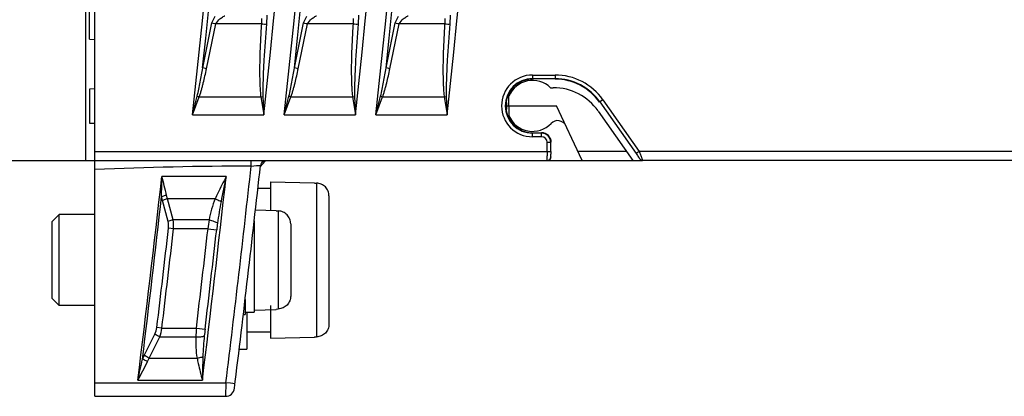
# Model space of a CAD drawing. Header units: millimetres. Extents: x 0 to 700, y 0 to 600.
# Tile 13 of 45: x 72 to 126, y 234 to 254. Entities that reach past the tile are written whole.
import ezdxf

# ---------------------------------------------------------------- set-up
doc = ezdxf.new("R2010")
doc.units = ezdxf.units.MM
doc.header["$LTSCALE"] = 39.111111
doc.layers.get('0').update_dxf_attribs({"linetype": 'CONTINUOUS'})
doc.layers.add('002_AXIS', color=7, linetype='CONTINUOUS')

msp = doc.modelspace()

# ---------------------------------------------------------------- linework, layer by layer
at = {"color": 7, "linetype": 'CONTINUOUS'}
for p, q in [((75.578, 246.56), (75.578, 364.56)), ((76.078, 233.61), (76.078, 270.192)), ((75.778, 253.216), (75.778, 258.003)), ((75.778, 253.216), (76.078, 253.2)), ((101.058, 250.56), (101.216, 250.56)), ((76.078, 250.502), (75.778, 250.486)), ((75.778, 250.486), (75.778, 248.606)), ((98.778, 249.56), (98.788, 250.102)), ((98.678, 249.383), (98.678, 249.735)), ((98.678, 249.56), (101.4, 249.56)), ((98.778, 249.56), (98.788, 249.017)), ((102.798, 246.56), (101.4, 249.56)), ((103.673, 249.28), (105.578, 246.56)), ((75.778, 248.606), (76.078, 248.611)), ((44.578, 246.56), (100.887, 246.56)), ((100.904, 246.56), (106.103, 246.56)), ((147.402, 246.56), (106.123, 246.56)), ((85.716, 245.396), (85.716, 243.829)), ((85.716, 245.396), (88.116, 245.342)), ((88.116, 245.342), (88.116, 245.323)), ((88.116, 245.323), (88.232, 245.32)), ((85.018, 245.046), (85.716, 245.046)), ((88.916, 244.617), (88.916, 237.576)), ((84.884, 243.848), (86.016, 243.822)), ((86.016, 243.822), (86.016, 243.793)), ((86.016, 243.793), (86.132, 243.79)), ((84.816, 243.251), (84.816, 238.225)), ((86.816, 243.08), (86.816, 239.119)), ((84.316, 238.225), (84.816, 238.225)), ((84.816, 238.35), (86.016, 238.377)), ((85.716, 238.596), (85.716, 236.796)), ((86.016, 238.406), (86.132, 238.409)), ((86.016, 238.406), (86.016, 238.377)), ((84.416, 237.146), (85.716, 237.146)), ((85.716, 236.796), (88.116, 236.851)), ((88.116, 236.87), (88.232, 236.872)), ((88.116, 236.87), (88.116, 236.851)), ((76.078, 233.61), (83.236, 233.61))]:
    msp.add_line(p, q, dxfattribs=at)
at = {"color": 9, "linetype": 'CONTINUOUS'}
for p, q in [((82.494, 254.115), (82.67, 254.488)), ((87.521, 254.114), (87.696, 254.488)), ((92.547, 254.114), (92.722, 254.487)), ((81.989, 251.647), (82.494, 254.115)), ((82.2, 251.595), (82.705, 254.063)), ((82.705, 254.063), (82.881, 254.296)), ((85.208, 254.063), (82.705, 254.063)), ((87.016, 251.647), (87.521, 254.114)), ((87.227, 251.595), (87.732, 254.063)), ((87.732, 254.063), (87.907, 254.296)), ((90.234, 254.063), (87.732, 254.063)), ((92.044, 251.647), (92.547, 254.114)), ((92.255, 251.595), (92.758, 254.063)), ((92.758, 254.063), (92.933, 254.296)), ((95.26, 254.063), (92.758, 254.063)), ((100.078, 251.256), (100.078, 251.032)), ((100.078, 251.256), (101.317, 251.256)), ((101.317, 251.256), (101.317, 251.032)), ((100.078, 251.056), (101.317, 251.056)), ((81.428, 249.061), (81.69, 250.098)), ((81.428, 249.061), (81.802, 250.056)), ((81.802, 250.056), (85.182, 250.056)), ((85.182, 250.056), (85.336, 249.061)), ((85.294, 250.074), (85.336, 249.061)), ((86.457, 249.061), (86.719, 250.098)), ((86.457, 249.061), (86.831, 250.056)), ((86.831, 250.056), (90.211, 250.056)), ((90.211, 250.056), (90.365, 249.061)), ((90.322, 250.074), (90.365, 249.061)), ((91.486, 249.061), (91.747, 250.098)), ((91.486, 249.061), (91.859, 250.056)), ((91.859, 250.056), (95.239, 250.056)), ((95.239, 250.056), (95.394, 249.061)), ((95.351, 250.074), (95.394, 249.061)), ((103.935, 249.893), (103.752, 249.765)), ((103.771, 249.778), (105.755, 246.945)), ((103.935, 249.893), (105.919, 247.06)), ((81.428, 249.061), (85.336, 249.061)), ((86.457, 249.061), (90.365, 249.061)), ((91.486, 249.061), (95.394, 249.061)), ((100.078, 247.863), (100.078, 248.086)), ((100.578, 248.063), (100.078, 248.063)), ((100.578, 247.863), (100.078, 247.863)), ((100.578, 247.863), (100.578, 248.086)), ((100.882, 247.06), (100.882, 247.56)), ((100.882, 247.56), (101.082, 247.56)), ((101.082, 247.06), (101.082, 247.56)), ((76.078, 247.06), (101.082, 247.06)), ((102.561, 247.068), (105.222, 247.068)), ((105.919, 247.06), (105.755, 246.945)), ((147.402, 247.06), (105.919, 247.06)), ((84.651, 246.258), (84.948, 246.278)), ((84.948, 246.278), (85.061, 246.286)), ((85.061, 246.286), (85.158, 246.293)), ((101.104, 246.76), (101.087, 246.76)), ((105.959, 246.645), (105.939, 246.645)), ((83.279, 245.675), (79.747, 245.675)), ((88.232, 245.32), (88.232, 236.872)), ((80.058, 244.462), (80.01, 244.647)), ((79.782, 244.372), (79.735, 244.575)), ((80.09, 243.209), (79.782, 244.372)), ((80.365, 243.298), (80.058, 244.462)), ((82.676, 244.462), (80.058, 244.462)), ((86.132, 243.79), (86.132, 238.409)), ((82.338, 243.298), (80.365, 243.298)), ((80.391, 242.813), (80.116, 242.845)), ((82.281, 242.813), (80.391, 242.813)), ((82.281, 242.813), (82.757, 242.759)), ((79.752, 237.356), (79.477, 237.389)), ((79.752, 237.356), (81.644, 237.356)), ((81.644, 237.356), (82.119, 237.299)), ((78.786, 235.861), (79.366, 237.025)), ((79.061, 235.707), (79.641, 236.871)), ((79.641, 236.871), (81.615, 236.871)), ((78.691, 235.659), (78.786, 235.861)), ((78.966, 235.522), (79.061, 235.707)), ((79.061, 235.707), (81.682, 235.707)), ((76.078, 234.36), (83.267, 234.36)), ((78.437, 234.494), (81.973, 234.494)), ((83.267, 234.36), (83.236, 233.61)), ((83.515, 234.329), (83.267, 234.36)), ((83.763, 234.299), (83.515, 234.329))]:
    msp.add_line(p, q, dxfattribs=at)
for centre, radius, start, end in [((-944.922, 360.06), 1032.334, 353.827505, 359.97218), ((-944.922, 360.06), 1036.22, 353.850742, 359.972285), ((-944.922, 360.06), 1037.334, 353.857371, 359.972314), ((-944.922, 360.06), 1041.22, 353.880384, 359.972418), ((-944.922, 360.06), 1042.334, 353.88695, 359.972447), ((-944.922, 360.06), 1046.22, 353.909741, 359.97255), ((-944.922, 360.06), 1032.617, 353.973519, 359.829958), ((-944.922, 360.06), 1037.617, 354.00266, 359.830777), ((-944.922, 360.06), 1042.617, 354.03152, 359.831589), ((100.078, 249.56), 1.697, 90, 270), ((101.317, 248.06), 3.196, 35, 90), ((100.078, 249.56), 1.497, 90, 270), ((101.317, 248.06), 2.997, 35, 90), ((82.807, 252.907), 3.023, 248.3322, 250.5954), ((84.787, 252.883), 2.855, 277.9532, 280.2279), ((87.834, 252.907), 3.023, 248.3591, 250.6225), ((89.814, 252.883), 2.855, 277.9813, 280.2561), ((92.86, 252.907), 3.022, 248.3858, 250.6494), ((94.841, 252.883), 2.855, 278.0091, 280.2841), ((100.578, 247.56), 0.503, 0, 90), ((100.578, 247.56), 0.303, 0, 90), ((142.008, 247.05), 41.126, 179.9864, 180.3311), ((116.053, 247.055), 14.971, 179.9807, 180.5495), ((85.316, 32.331), 213.928, 90.1781, 92.47497), ((-944.922, 360.06), 1035.843, 353.029956, 353.692546), ((-944.922, 360.06), 1031.033, 353.004802, 353.6304), ((-944.922, 360.06), 1034.543, 353.028657, 353.652103), ((-944.922, 360.06), 1031.144, 353.070748, 353.569581), ((-944.922, 360.06), 1031.717, 353.171399, 353.47647), ((-944.922, 360.06), 1031.995, 353.171399, 353.47647), ((-944.922, 360.06), 1033.873, 353.18386, 353.488369), ((-944.922, 360.06), 1034.352, 353.18386, 353.488369)]:
    msp.add_arc(centre, radius, start, end, dxfattribs=at)
at = {"color": 7, "linetype": 'CONTINUOUS'}
for centre, radius, start, end in [((100.078, 249.56), 1.4, 45.5847, 157.1914), ((101.216, 247.56), 3, 35, 90), ((100.078, 249.56), 1.4, 202.8086, 316.5308), ((101.457, 248.252), 0.5, 25, 136.5308), ((-944.922, 360.06), 1036.343, 353.016024, 353.697517), ((83.887, 247.484), 1.785, 315.0438, 316.8782), ((85.457, 246.26), 0.3, 117.8985, 173.6994), ((100.887, 246.76), 0.2, 269.9866, 0.0221), ((83.236, 234.11), 0.5, 270, 353.016)]:
    msp.add_arc(centre, radius, start, end, dxfattribs=at)
for centre, major_axis, ratio, start_param, end_param in [((100.078, 249.559), (0, 1.473), 1, 0, 3.141593), ((101.317, 248.058), (0, 2.974), 1, -0.959432, 0), ((100.078, 249.559), (0, 1.469), 1, 1.252852, 1.88877), ((100.578, 247.56), (0, 0.526), 1, -1.571406, 0), ((100.904, 246.76), (0.158, 0.123), 0.999372, -2.233902, -0.663106)]:
    msp.add_ellipse(centre, major_axis=major_axis, ratio=ratio, start_param=start_param, end_param=end_param, dxfattribs=at)
at = {"color": 9, "linetype": 'CONTINUOUS'}
for points, knots in [([(82.881, 254.296), (82.945, 254.347), (83.038, 254.413), (83.15, 254.48), (83.191, 254.508), (83.208, 254.513)], [0, 0, 0, 0, 0.625115, 0.867385, 1, 1, 1, 1]), ([(85.212, 254.359), (85.21, 254.337), (85.209, 254.239), (85.216, 254.14), (85.208, 254.063)], [0, 0, 0, 0, 0.217844, 1, 1, 1, 1]), ([(85.51, 254.535), (85.507, 254.498), (85.5, 254.341), (85.497, 254.184), (85.487, 254.064)], [0, 0, 0, 0, 0.236859, 1, 1, 1, 1]), ([(87.907, 254.296), (87.971, 254.347), (88.064, 254.413), (88.176, 254.48), (88.217, 254.508), (88.234, 254.513)], [0, 0, 0, 0, 0.625161, 0.867411, 1, 1, 1, 1]), ([(90.238, 254.359), (90.236, 254.337), (90.235, 254.239), (90.242, 254.14), (90.234, 254.063)], [0, 0, 0, 0, 0.217843, 1, 1, 1, 1]), ([(90.536, 254.535), (90.533, 254.498), (90.526, 254.341), (90.523, 254.184), (90.514, 254.064)], [0, 0, 0, 0, 0.236859, 1, 1, 1, 1]), ([(92.933, 254.296), (92.997, 254.347), (93.09, 254.413), (93.202, 254.48), (93.243, 254.508), (93.259, 254.513)], [0, 0, 0, 0, 0.625207, 0.867437, 1, 1, 1, 1]), ([(95.264, 254.359), (95.262, 254.337), (95.261, 254.239), (95.268, 254.14), (95.26, 254.063)], [0, 0, 0, 0, 0.217841, 1, 1, 1, 1]), ([(95.562, 254.536), (95.559, 254.498), (95.552, 254.341), (95.549, 254.184), (95.54, 254.064)], [0, 0, 0, 0, 0.236859, 1, 1, 1, 1]), ([(82.705, 254.063), (82.686, 254.067), (82.615, 254.082), (82.545, 254.099), (82.494, 254.115)], [0, 0, 0, 0, 0.274899, 1, 1, 1, 1]), ([(85.208, 254.063), (85.187, 253.729), (85.149, 253.062), (85.119, 252.226), (85.109, 251.558), (85.114, 251.14), (85.121, 250.805), (85.136, 250.555), (85.154, 250.306), (85.159, 250.136), (85.182, 250.056)], [0, 0, 0, 0, 0.250005, 0.500004, 0.625005, 0.750005, 0.812504, 0.875019, 0.937481, 1, 1, 1, 1]), ([(85.208, 254.063), (85.264, 254.059), (85.357, 254.057), (85.451, 254.057), (85.487, 254.064)], [0, 0, 0, 0, 0.605539, 1, 1, 1, 1]), ([(85.487, 254.064), (85.433, 253.4), (85.362, 252.404), (85.303, 251.239), (85.289, 250.573), (85.284, 250.24), (85.294, 250.074)], [0, 0, 0, 0, 0.500008, 0.75001, 0.87501, 1, 1, 1, 1]), ([(87.732, 254.063), (87.712, 254.067), (87.641, 254.082), (87.571, 254.099), (87.521, 254.114)], [0, 0, 0, 0, 0.2749, 1, 1, 1, 1]), ([(90.234, 254.063), (90.213, 253.729), (90.176, 253.062), (90.146, 252.226), (90.137, 251.558), (90.142, 251.14), (90.149, 250.805), (90.164, 250.555), (90.182, 250.306), (90.187, 250.136), (90.211, 250.056)], [0, 0, 0, 0, 0.250004, 0.500004, 0.625005, 0.750005, 0.812504, 0.875019, 0.937481, 1, 1, 1, 1]), ([(90.234, 254.063), (90.291, 254.059), (90.384, 254.057), (90.477, 254.057), (90.514, 254.064)], [0, 0, 0, 0, 0.605538, 1, 1, 1, 1]), ([(90.514, 254.064), (90.46, 253.4), (90.389, 252.404), (90.331, 251.239), (90.317, 250.573), (90.312, 250.24), (90.322, 250.074)], [0, 0, 0, 0, 0.500008, 0.75001, 0.87501, 1, 1, 1, 1]), ([(92.758, 254.063), (92.738, 254.067), (92.668, 254.082), (92.597, 254.099), (92.547, 254.114)], [0, 0, 0, 0, 0.274901, 1, 1, 1, 1]), ([(95.26, 254.063), (95.239, 253.729), (95.202, 253.062), (95.173, 252.226), (95.164, 251.557), (95.169, 251.14), (95.177, 250.805), (95.191, 250.555), (95.21, 250.306), (95.215, 250.136), (95.239, 250.056)], [0, 0, 0, 0, 0.250004, 0.500004, 0.625005, 0.750005, 0.812504, 0.875019, 0.937481, 1, 1, 1, 1]), ([(95.26, 254.063), (95.317, 254.059), (95.41, 254.057), (95.503, 254.057), (95.54, 254.064)], [0, 0, 0, 0, 0.605537, 1, 1, 1, 1]), ([(95.54, 254.064), (95.486, 253.4), (95.416, 252.404), (95.358, 251.239), (95.345, 250.574), (95.34, 250.24), (95.351, 250.074)], [0, 0, 0, 0, 0.500008, 0.75001, 0.87501, 1, 1, 1, 1]), ([(81.69, 250.098), (81.757, 250.352), (81.855, 250.87), (81.947, 251.387), (81.989, 251.647)], [0, 0, 0, 0, 0.499983, 1, 1, 1, 1]), ([(82.2, 251.595), (82.18, 251.599), (82.109, 251.614), (82.039, 251.632), (81.989, 251.647)], [0, 0, 0, 0, 0.27488, 1, 1, 1, 1]), ([(86.719, 250.098), (86.786, 250.352), (86.883, 250.87), (86.974, 251.387), (87.016, 251.647)], [0, 0, 0, 0, 0.499983, 1, 1, 1, 1]), ([(87.227, 251.595), (87.208, 251.599), (87.137, 251.614), (87.067, 251.631), (87.016, 251.647)], [0, 0, 0, 0, 0.274881, 1, 1, 1, 1]), ([(91.747, 250.098), (91.814, 250.352), (91.911, 250.869), (92.002, 251.387), (92.044, 251.647)], [0, 0, 0, 0, 0.499983, 1, 1, 1, 1]), ([(92.255, 251.595), (92.235, 251.599), (92.164, 251.614), (92.094, 251.631), (92.044, 251.647)], [0, 0, 0, 0, 0.274882, 1, 1, 1, 1]), ([(81.802, 250.056), (81.831, 250.116), (81.868, 250.244), (81.92, 250.436), (81.977, 250.626), (82.074, 251.012), (82.146, 251.335), (82.2, 251.595)], [0, 0, 0, 0, 0.124894, 0.25021, 0.37508, 0.500067, 1, 1, 1, 1]), ([(86.831, 250.056), (86.859, 250.116), (86.896, 250.244), (86.948, 250.436), (87.005, 250.626), (87.102, 251.012), (87.174, 251.335), (87.227, 251.595)], [0, 0, 0, 0, 0.124894, 0.25021, 0.37508, 0.500067, 1, 1, 1, 1]), ([(91.859, 250.056), (91.887, 250.116), (91.925, 250.244), (91.976, 250.436), (92.033, 250.626), (92.13, 251.012), (92.202, 251.335), (92.255, 251.595)], [0, 0, 0, 0, 0.124895, 0.250209, 0.37508, 0.500067, 1, 1, 1, 1]), ([(100.887, 246.56), (100.886, 246.56), (100.888, 246.569), (100.885, 246.578), (100.885, 246.601), (100.884, 246.644), (100.883, 246.716), (100.883, 246.777), (100.883, 246.812)], [0, 0, 0, 0, 0.017581, 0.068879, 0.152814, 0.268214, 0.585974, 1, 1, 1, 1]), ([(101.087, 246.76), (101.084, 246.76), (101.089, 246.781), (101.082, 246.803), (101.084, 246.854), (101.083, 246.89), (101.083, 246.911)], [0, 0, 0, 0, 0.069216, 0.268587, 0.586188, 1, 1, 1, 1]), ([(105.755, 246.945), (105.78, 246.91), (105.826, 246.843), (105.883, 246.762), (105.918, 246.708), (105.943, 246.674), (105.948, 246.66), (105.962, 246.645), (105.959, 246.645)], [0, 0, 0, 0, 0.354062, 0.674181, 0.807138, 0.911414, 0.977771, 1, 1, 1, 1]), ([(105.919, 247.06), (105.945, 246.998), (105.983, 246.908), (106.03, 246.793), (106.062, 246.717), (106.085, 246.656), (106.11, 246.605), (106.111, 246.581), (106.127, 246.56), (106.123, 246.56)], [0, 0, 0, 0, 0.369714, 0.540921, 0.693972, 0.822149, 0.918852, 0.979252, 1, 1, 1, 1]), ([(84.651, 246.258), (84.651, 246.297), (84.652, 246.367), (84.651, 246.452), (84.652, 246.505), (84.65, 246.535), (84.654, 246.547), (84.65, 246.56), (84.652, 246.56)], [0, 0, 0, 0, 0.382183, 0.707192, 0.831502, 0.923698, 0.98057, 1, 1, 1, 1]), ([(83.279, 245.675), (83.123, 245.373), (82.915, 244.973), (82.722, 244.564), (82.676, 244.462)], [0, 0, 0, 0, 0.752739, 1, 1, 1, 1]), ([(80.01, 244.647), (79.986, 244.642), (79.893, 244.622), (79.801, 244.598), (79.735, 244.575)], [0, 0, 0, 0, 0.261492, 1, 1, 1, 1]), ([(80.058, 244.462), (80.034, 244.456), (79.94, 244.431), (79.848, 244.4), (79.782, 244.372)], [0, 0, 0, 0, 0.260503, 1, 1, 1, 1]), ([(82.676, 244.462), (82.706, 244.451), (82.816, 244.406), (82.922, 244.352), (82.996, 244.305)], [0, 0, 0, 0, 0.265791, 1, 1, 1, 1]), ([(80.365, 243.298), (80.341, 243.292), (80.247, 243.267), (80.156, 243.236), (80.09, 243.209)], [0, 0, 0, 0, 0.260506, 1, 1, 1, 1]), ([(82.338, 243.298), (82.435, 243.279), (82.594, 243.235), (82.754, 243.17), (82.803, 243.124)], [0, 0, 0, 0, 0.595845, 1, 1, 1, 1]), ([(79.641, 236.871), (79.616, 236.882), (79.522, 236.929), (79.43, 236.981), (79.366, 237.025)], [0, 0, 0, 0, 0.260021, 1, 1, 1, 1]), ([(81.615, 236.871), (81.61, 236.676), (81.613, 236.287), (81.646, 235.898), (81.682, 235.707)], [0, 0, 0, 0, 0.50001, 1, 1, 1, 1]), ([(81.615, 236.871), (81.709, 236.868), (81.865, 236.876), (82.026, 236.904), (82.08, 236.936)], [0, 0, 0, 0, 0.596259, 1, 1, 1, 1]), ([(78.966, 235.522), (78.941, 235.533), (78.847, 235.574), (78.756, 235.62), (78.691, 235.659)], [0, 0, 0, 0, 0.261061, 1, 1, 1, 1]), ([(79.061, 235.707), (79.036, 235.718), (78.942, 235.765), (78.85, 235.818), (78.786, 235.861)], [0, 0, 0, 0, 0.260018, 1, 1, 1, 1]), ([(81.682, 235.707), (81.711, 235.712), (81.819, 235.732), (81.926, 235.761), (82.001, 235.789)], [0, 0, 0, 0, 0.266386, 1, 1, 1, 1]), ([(81.682, 235.707), (81.702, 235.606), (81.789, 235.199), (81.894, 234.797), (81.973, 234.494)], [0, 0, 0, 0, 0.246826, 1, 1, 1, 1])]:
    msp.add_open_spline(points, degree=3, knots=knots, dxfattribs=at)
at = {"color": 7, "linetype": 'CONTINUOUS'}
for points in [[(85.208, 246.428), (85.181, 246.388), (85.164, 246.34), (85.158, 246.293)], [(85.19, 246.264), (85.281, 246.36), (85.363, 246.466), (85.456, 246.56)], [(85.316, 246.525), (85.273, 246.502), (85.235, 246.468), (85.208, 246.428)]]:
    msp.add_open_spline(points, degree=3, dxfattribs=at)
at = {"color": 9, "linetype": 'CONTINUOUS'}
for points in [[(106.123, 246.56), (106.061, 246.56), (105.994, 246.594), (105.959, 246.645)], [(79.735, 244.575), (79.742, 244.942), (79.744, 245.308), (79.747, 245.675)], [(80.01, 244.647), (79.933, 244.992), (79.839, 245.334), (79.747, 245.675)], [(83.279, 245.675), (83.183, 245.219), (83.086, 244.763), (82.996, 244.305)], [(82.676, 244.462), (82.519, 244.09), (82.42, 243.694), (82.338, 243.298)], [(82.996, 244.305), (82.919, 243.914), (82.859, 243.519), (82.803, 243.124)], [(80.116, 242.845), (80.13, 242.966), (80.121, 243.091), (80.09, 243.209)], [(80.391, 242.813), (80.405, 242.975), (80.397, 243.14), (80.365, 243.298)], [(82.338, 243.298), (82.313, 243.138), (82.295, 242.976), (82.281, 242.813)], [(82.803, 243.124), (82.786, 243.003), (82.771, 242.881), (82.757, 242.759)], [(79.366, 237.025), (79.422, 237.139), (79.462, 237.263), (79.477, 237.389)], [(79.641, 236.871), (79.699, 237.026), (79.738, 237.191), (79.752, 237.356)], [(81.644, 237.356), (81.629, 237.194), (81.618, 237.033), (81.615, 236.871)], [(82.119, 237.299), (82.105, 237.178), (82.092, 237.057), (82.08, 236.936)], [(82.08, 236.936), (82.045, 236.555), (82.014, 236.172), (82.001, 235.789)], [(78.437, 234.494), (78.523, 234.882), (78.609, 235.27), (78.691, 235.659)], [(78.437, 234.494), (78.617, 234.835), (78.798, 235.175), (78.966, 235.522)], [(82.001, 235.789), (81.987, 235.358), (81.98, 234.926), (81.973, 234.494)]]:
    msp.add_open_spline(points, degree=3, dxfattribs=at)
at = {"color": 7, "linetype": 'CONTINUOUS'}
for points, knots in [([(106.103, 246.56), (106.094, 246.56), (106.075, 246.558), (106.051, 246.572), (106.023, 246.574), (106.007, 246.555), (105.999, 246.56)], [0, 0, 0, 0, 0.251293, 0.513027, 0.752526, 1, 1, 1, 1]), ([(88.916, 244.617), (88.916, 244.707), (88.881, 244.889), (88.73, 245.12), (88.503, 245.278), (88.322, 245.318), (88.232, 245.32)], [0, 0, 0, 0, 0.250023, 0.500029, 0.75002, 1, 1, 1, 1]), ([(86.816, 243.08), (86.816, 243.17), (86.782, 243.353), (86.657, 243.549), (86.518, 243.667), (86.399, 243.735), (86.269, 243.778), (86.178, 243.789), (86.132, 243.79)], [0, 0, 0, 0, 0.249464, 0.498876, 0.624159, 0.74944, 0.87472, 1, 1, 1, 1]), ([(86.816, 239.119), (86.816, 239.029), (86.782, 238.846), (86.657, 238.651), (86.518, 238.532), (86.399, 238.464), (86.269, 238.421), (86.178, 238.41), (86.132, 238.409)], [0, 0, 0, 0, 0.249464, 0.498876, 0.624159, 0.74944, 0.87472, 1, 1, 1, 1]), ([(88.916, 237.576), (88.916, 237.486), (88.881, 237.304), (88.73, 237.072), (88.503, 236.914), (88.322, 236.874), (88.232, 236.872)], [0, 0, 0, 0, 0.250023, 0.500029, 0.75002, 1, 1, 1, 1])]:
    msp.add_open_spline(points, degree=3, knots=knots, dxfattribs=at)
at = {"layer": '002_AXIS', "color": 7, "linetype": 'CONTINUOUS'}
for p, q in [((73.716, 243.196), (74.116, 243.596)), ((74.116, 238.596), (74.116, 243.596)), ((76.078, 243.596), (74.116, 243.596)), ((73.716, 243.196), (73.716, 238.996)), ((73.716, 238.996), (74.116, 238.596)), ((84.316, 238.921), (84.316, 238.1)), ((76.078, 238.596), (74.116, 238.596)), ((84.416, 238.225), (84.416, 236.196)), ((84.22, 238.1), (84.316, 238.1)), ((83.991, 236.196), (84.416, 236.196))]:
    msp.add_line(p, q, dxfattribs=at)

doc.saveas('drawing.dxf')
